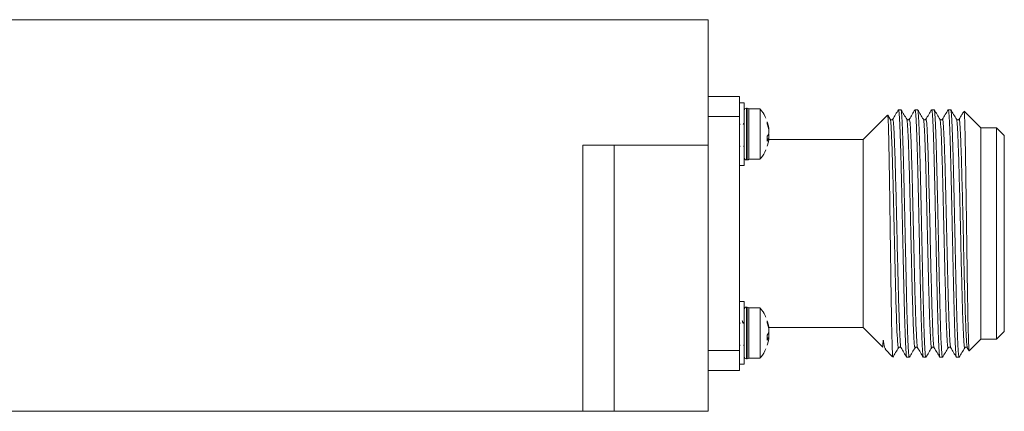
# Model space of a CAD drawing. Header units: millimetres. Extents: x 12 to 566, y 52 to 356.
# Tile 5 of 9: x 233 to 296, y 52 to 77. Entities that reach past the tile are written whole.
import ezdxf

# ---------------------------------------------------------------- set-up
doc = ezdxf.new("R2010")
doc.units = ezdxf.units.MM

msp = doc.modelspace()

# ---------------------------------------------------------------- linework, layer by layer
at = {"color": 7, "linetype": 'Continuous', "lineweight": 15}
for p, q in [((116.694, 76.826), (276.694, 76.826)), ((276.694, 76.826), (276.694, 68.826)), ((278.694, 71.926), (276.694, 71.926)), ((278.694, 70.639), (278.694, 71.926)), ((278.994, 71.526), (278.694, 71.526)), ((278.994, 68.763), (278.994, 71.526)), ((279.182, 71.176), (279.144, 71.176)), ((280.015, 71.126), (279.294, 71.126)), ((279.294, 68.915), (279.294, 71.126)), ((280.015, 68.915), (280.015, 71.126)), ((289, 71.076), (288.842, 71.076)), ((290.059, 71.076), (289.9, 71.076)), ((291.117, 71.076), (290.959, 71.076)), ((292.175, 71.076), (292.017, 71.076)), ((276.694, 70.639), (278.694, 70.639)), ((278.694, 70.639), (278.694, 55.714)), ((288.142, 70.725), (286.594, 69.176)), ((288.313, 70.47), (288.155, 70.729)), ((294.094, 69.926), (293.04, 70.98)), ((280.465, 70.308), (280.544, 70.026)), ((280.544, 69.896), (280.465, 70.178)), ((295.094, 69.926), (294.094, 69.926)), ((294.094, 63.176), (294.094, 69.926)), ((295.594, 69.426), (295.094, 69.926)), ((295.094, 63.176), (295.094, 69.926)), ((280.465, 69.073), (280.465, 69.387)), ((280.56, 69.213), (280.465, 69.213)), ((286.594, 69.176), (280.567, 69.176)), ((286.594, 63.176), (286.594, 69.176)), ((295.594, 63.176), (295.594, 69.426)), ((276.694, 68.826), (268.694, 68.826)), ((268.694, 68.826), (268.694, 51.826)), ((270.694, 68.826), (270.694, 51.826)), ((276.694, 51.826), (276.694, 68.826)), ((278.694, 68.81), (278.747, 68.726)), ((278.956, 68.729), (278.994, 68.82)), ((278.994, 67.526), (278.994, 68.763)), ((279.294, 68.915), (279.294, 67.926)), ((280.015, 68.915), (280.015, 67.926)), ((280.465, 68.745), (280.544, 69.027)), ((279.144, 67.876), (279.182, 67.876)), ((279.294, 67.926), (280.015, 67.926)), ((278.694, 67.526), (278.994, 67.526)), ((286.594, 57.176), (286.594, 63.176)), ((294.094, 56.426), (294.094, 63.176)), ((295.094, 56.426), (295.094, 63.176)), ((295.594, 56.926), (295.594, 63.176)), ((278.994, 58.826), (278.694, 58.826)), ((278.994, 56.063), (278.994, 58.826)), ((279.182, 58.476), (279.144, 58.476)), ((280.015, 58.426), (279.294, 58.426)), ((279.294, 56.215), (279.294, 58.426)), ((280.015, 56.215), (280.015, 58.426)), ((280.465, 57.608), (280.544, 57.326)), ((280.544, 57.196), (280.465, 57.478)), ((280.465, 56.373), (280.465, 56.687)), ((280.567, 57.176), (286.594, 57.176)), ((286.594, 57.176), (287.844, 55.927)), ((295.094, 56.426), (295.594, 56.926)), ((278.694, 56.11), (278.747, 56.026)), ((278.956, 56.029), (278.994, 56.12)), ((278.994, 54.826), (278.994, 56.063)), ((279.294, 56.215), (279.294, 55.226)), ((280.015, 56.215), (280.015, 55.226)), ((280.56, 56.513), (280.465, 56.513)), ((280.465, 56.045), (280.544, 56.327)), ((293.372, 55.704), (294.094, 56.426)), ((294.094, 56.426), (295.094, 56.426)), ((278.694, 55.714), (276.694, 55.714)), ((278.694, 54.426), (278.694, 55.714)), ((278.694, 54.426), (278.694, 55.714)), ((287.983, 55.787), (288.468, 55.303)), ((293.233, 55.884), (293.349, 55.693)), ((278.694, 54.826), (278.994, 54.826)), ((279.144, 55.176), (279.182, 55.176)), ((279.294, 55.226), (280.015, 55.226)), ((289.371, 55.276), (289.529, 55.276)), ((290.429, 55.276), (290.588, 55.276)), ((291.488, 55.276), (291.646, 55.276)), ((292.546, 55.276), (292.704, 55.276)), ((276.694, 54.426), (278.694, 54.426)), ((276.694, 54.426), (278.694, 54.426)), ((268.694, 51.826), (203.694, 51.826)), ((270.694, 51.826), (268.694, 51.826)), ((276.694, 51.826), (270.694, 51.826))]:
    msp.add_line(p, q, dxfattribs=at)
at = {"color": 8, "linetype": 'Continuous', "lineweight": 15}
for p, q in [((279.144, 71.176), (279.144, 68.896)), ((279.182, 67.876), (279.182, 71.176)), ((280.544, 69.19), (280.465, 69.19)), ((279.144, 68.896), (279.144, 67.876)), ((279.144, 58.476), (279.144, 56.196)), ((279.182, 55.176), (279.182, 58.476)), ((279.144, 56.196), (279.144, 55.176)), ((280.544, 56.49), (280.465, 56.49))]:
    msp.add_line(p, q, dxfattribs=at)
at = {"color": 7, "linetype": 'Continuous', "lineweight": 15, "flags": 128}
msp.add_lwpolyline([(287.846, 55.928), (287.844, 55.975), (287.845, 56.054), (287.848, 56.149), (287.854, 56.264), (287.86, 56.322), (287.863, 56.341), (287.87, 56.357), (287.871, 56.358), (287.872, 56.358), (287.873, 56.357), (287.873, 56.357), (287.873, 56.357), (287.873, 56.357), (287.873, 56.357), (287.873, 56.357), (287.873, 56.357), (287.873, 56.357), (287.874, 56.356), (287.874, 56.355), (287.875, 56.355), (287.876, 56.352), (287.878, 56.348), (287.88, 56.341), (287.884, 56.328), (287.892, 56.279), (287.892, 56.279)], dxfattribs=at)
at = {"color": 7, "linetype": 'Continuous', "lineweight": 15}
for centre, radius, start, end in [((279.144, 71.026), 0.15, 90, 180), ((279.182, 71.026), 0.15, 41.81031, 90), ((280.025, 69.77), 0.582, 318.97608, 332.85653), ((280.025, 69.456), 0.582, 318.97608, 332.85653), ((279.144, 68.026), 0.15, 180, 270), ((279.182, 68.026), 0.15, 270, 318.18969), ((279.144, 58.326), 0.15, 90, 180), ((279.182, 58.326), 0.15, 41.81031, 90), ((280.025, 57.07), 0.582, 318.97608, 332.85653), ((280.025, 56.756), 0.582, 318.97608, 332.85653), ((279.144, 55.326), 0.15, 180, 270), ((279.182, 55.326), 0.15, 270, 318.18969)]:
    msp.add_arc(centre, radius, start, end, dxfattribs=at)
for points, knots in [([(280.368, 70.533), (280.358, 70.567), (280.291, 70.786), (280.137, 70.962), (280.007, 71.109)], [0, 0, 0, 0, 0.15869, 1, 1, 1, 1]), ([(288.839, 71.076), (288.777, 70.975), (288.655, 70.773), (288.533, 70.571), (288.471, 70.47)], [0, 0, 0, 0, 0.500015, 1, 1, 1, 1]), ([(288.842, 71.056), (288.849, 71.052), (288.866, 71.042), (288.892, 70.765), (288.92, 70.271), (288.949, 69.574), (288.977, 68.69), (289.006, 67.658), (289.034, 66.489), (289.068, 65.003), (289.102, 63.385), (289.136, 61.785), (289.165, 60.462), (289.194, 59.254), (289.222, 58.146), (289.25, 57.19), (289.279, 56.398), (289.307, 55.799), (289.336, 55.424), (289.357, 55.258), (289.369, 55.29), (289.371, 55.296)], [0, 0, 0, 0, 0.0402359, 0.0947173, 0.1476638, 0.2021456, 0.2550922, 0.3095741, 0.3625203, 0.4170021, 0.4999474, 0.5575763, 0.6105226, 0.6650041, 0.7179505, 0.7724323, 0.8253789, 0.8798605, 0.932807, 0.9872889, 1, 1, 1, 1]), ([(289.371, 70.469), (289.31, 70.57), (289.188, 70.772), (289.065, 70.974), (289.004, 71.075)], [0, 0, 0, 0, 0.499983, 1, 1, 1, 1]), ([(289.006, 71.044), (289.011, 71.04), (289.026, 71.027), (289.05, 70.762), (289.079, 70.272), (289.107, 69.574), (289.135, 68.691), (289.164, 67.658), (289.192, 66.489), (289.226, 65.003), (289.26, 63.385), (289.295, 61.785), (289.324, 60.462), (289.352, 59.254), (289.38, 58.146), (289.409, 57.19), (289.437, 56.398), (289.466, 55.799), (289.494, 55.423), (289.515, 55.258), (289.527, 55.29), (289.529, 55.296)], [0, 0, 0, 0, 0.029049, 0.084166, 0.137729, 0.192846, 0.24641, 0.301527, 0.35509, 0.410207, 0.49412, 0.55242, 0.605983, 0.6611, 0.714664, 0.769781, 0.823344, 0.878461, 0.932025, 0.987142, 1, 1, 1, 1]), ([(289.897, 71.076), (289.836, 70.975), (289.714, 70.773), (289.591, 70.571), (289.53, 70.47)], [0, 0, 0, 0, 0.500019, 1, 1, 1, 1]), ([(289.9, 71.056), (289.907, 71.052), (289.924, 71.042), (289.95, 70.765), (289.979, 70.271), (290.007, 69.574), (290.036, 68.69), (290.064, 67.658), (290.092, 66.489), (290.126, 65.003), (290.16, 63.385), (290.195, 61.785), (290.224, 60.462), (290.252, 59.254), (290.28, 58.146), (290.309, 57.19), (290.337, 56.398), (290.366, 55.799), (290.394, 55.424), (290.415, 55.258), (290.427, 55.29), (290.429, 55.296)], [0, 0, 0, 0, 0.0402359, 0.0947179, 0.1476643, 0.2021461, 0.2550922, 0.3095744, 0.3625209, 0.4170022, 0.4999474, 0.5575763, 0.6105225, 0.665004, 0.7179504, 0.7724327, 0.8253788, 0.8798607, 0.932807, 0.9872895, 1, 1, 1, 1]), ([(290.43, 70.469), (290.368, 70.57), (290.246, 70.772), (290.124, 70.974), (290.062, 71.075)], [0, 0, 0, 0, 0.499983, 1, 1, 1, 1]), ([(290.065, 71.044), (290.07, 71.04), (290.084, 71.027), (290.108, 70.762), (290.137, 70.272), (290.165, 69.574), (290.194, 68.691), (290.222, 67.658), (290.251, 66.489), (290.284, 65.003), (290.319, 63.385), (290.353, 61.785), (290.382, 60.462), (290.41, 59.254), (290.439, 58.146), (290.467, 57.19), (290.496, 56.398), (290.524, 55.799), (290.552, 55.424), (290.574, 55.258), (290.586, 55.29), (290.588, 55.296)], [0, 0, 0, 0, 0.029128, 0.08424, 0.137799, 0.192912, 0.246471, 0.301583, 0.355143, 0.410255, 0.494159, 0.552454, 0.606013, 0.661125, 0.714685, 0.769797, 0.823356, 0.878468, 0.932027, 0.987139, 1, 1, 1, 1]), ([(290.955, 71.076), (290.894, 70.975), (290.772, 70.773), (290.649, 70.571), (290.588, 70.47)], [0, 0, 0, 0, 0.5000184, 1, 1, 1, 1]), ([(290.959, 71.056), (290.966, 71.052), (290.982, 71.042), (291.008, 70.765), (291.037, 70.271), (291.065, 69.574), (291.094, 68.69), (291.122, 67.658), (291.151, 66.489), (291.184, 65.003), (291.219, 63.385), (291.253, 61.785), (291.282, 60.462), (291.31, 59.254), (291.339, 58.146), (291.367, 57.19), (291.396, 56.398), (291.424, 55.799), (291.453, 55.424), (291.474, 55.258), (291.486, 55.29), (291.488, 55.296)], [0, 0, 0, 0, 0.040235, 0.094717, 0.147664, 0.202146, 0.255092, 0.309574, 0.36252, 0.417002, 0.499947, 0.557576, 0.610523, 0.665004, 0.71795, 0.772433, 0.825379, 0.879861, 0.932807, 0.987289, 1, 1, 1, 1]), ([(291.488, 70.47), (291.426, 70.571), (291.304, 70.773), (291.182, 70.975), (291.12, 71.076)], [0, 0, 0, 0, 0.499996, 1, 1, 1, 1]), ([(291.123, 71.045), (291.128, 71.041), (291.143, 71.028), (291.167, 70.762), (291.195, 70.272), (291.224, 69.574), (291.252, 68.691), (291.28, 67.658), (291.309, 66.489), (291.343, 65.003), (291.377, 63.385), (291.411, 61.785), (291.44, 60.463), (291.469, 59.254), (291.497, 58.146), (291.525, 57.19), (291.554, 56.398), (291.582, 55.799), (291.611, 55.424), (291.632, 55.258), (291.644, 55.29), (291.646, 55.296)], [0, 0, 0, 0, 0.029763, 0.084839, 0.138363, 0.193439, 0.246963, 0.30204, 0.355564, 0.41064, 0.494482, 0.55274, 0.606264, 0.66134, 0.714864, 0.76994, 0.823465, 0.878541, 0.932065, 0.987142, 1, 1, 1, 1]), ([(292.013, 71.076), (291.952, 70.975), (291.83, 70.773), (291.707, 70.571), (291.646, 70.47)], [0, 0, 0, 0, 0.500018, 1, 1, 1, 1]), ([(292.017, 71.056), (292.024, 71.052), (292.041, 71.042), (292.067, 70.765), (292.095, 70.271), (292.124, 69.574), (292.152, 68.69), (292.18, 67.658), (292.209, 66.489), (292.243, 65.003), (292.277, 63.385), (292.311, 61.785), (292.34, 60.462), (292.369, 59.254), (292.397, 58.146), (292.425, 57.19), (292.454, 56.398), (292.482, 55.799), (292.511, 55.424), (292.532, 55.258), (292.544, 55.29), (292.546, 55.296)], [0, 0, 0, 0, 0.040236, 0.094718, 0.147664, 0.202146, 0.255092, 0.309574, 0.362521, 0.417003, 0.499946, 0.557574, 0.610521, 0.665002, 0.717949, 0.772431, 0.825377, 0.879859, 0.932805, 0.987287, 1, 1, 1, 1]), ([(292.546, 70.47), (292.484, 70.571), (292.362, 70.773), (292.24, 70.975), (292.179, 71.076)], [0, 0, 0, 0, 0.499991, 1, 1, 1, 1]), ([(292.181, 71.045), (292.186, 71.041), (292.201, 71.029), (292.225, 70.763), (292.254, 70.272), (292.282, 69.574), (292.311, 68.691), (292.339, 67.658), (292.367, 66.489), (292.401, 65.003), (292.435, 63.385), (292.47, 61.785), (292.499, 60.462), (292.527, 59.254), (292.555, 58.146), (292.584, 57.19), (292.612, 56.398), (292.641, 55.799), (292.669, 55.424), (292.69, 55.258), (292.702, 55.29), (292.704, 55.296)], [0, 0, 0, 0, 0.0301933, 0.0852454, 0.1387457, 0.1937976, 0.2472982, 0.3023496, 0.3558503, 0.4109022, 0.4947141, 0.5529453, 0.6064455, 0.6614974, 0.7149977, 0.7700492, 0.8235497, 0.8786016, 0.9321021, 0.9871535, 1, 1, 1, 1]), ([(288.48, 55.315), (288.478, 55.309), (288.471, 55.282), (288.457, 55.466), (288.44, 55.856), (288.422, 56.478), (288.404, 57.277), (288.386, 58.251), (288.369, 59.351), (288.351, 60.567), (288.333, 61.85), (288.314, 63.213), (288.296, 64.556), (288.278, 65.849), (288.26, 67.015), (288.242, 68.079), (288.225, 68.989), (288.207, 69.736), (288.189, 70.291), (288.171, 70.625), (288.158, 70.763), (288.151, 70.723), (288.15, 70.717)], [0, 0, 0, 0, 0.0146953, 0.0686569, 0.1241866, 0.1780923, 0.2335763, 0.2872341, 0.3424624, 0.3958757, 0.4508524, 0.505329, 0.5643005, 0.6170306, 0.6712916, 0.7239631, 0.7781767, 0.8306035, 0.8845648, 0.9367502, 0.9904633, 1, 1, 1, 1]), ([(288.472, 70.47), (288.445, 70.449), (288.392, 70.405), (288.339, 70.447), (288.313, 70.469)], [0, 0, 0, 0, 0.49951, 1, 1, 1, 1]), ([(289.529, 70.469), (289.503, 70.447), (289.45, 70.405), (289.397, 70.449), (289.37, 70.47)], [0, 0, 0, 0, 0.500484, 1, 1, 1, 1]), ([(290.588, 70.47), (290.562, 70.449), (290.509, 70.405), (290.456, 70.447), (290.43, 70.469)], [0, 0, 0, 0, 0.499506, 1, 1, 1, 1]), ([(291.646, 70.469), (291.619, 70.447), (291.567, 70.405), (291.514, 70.449), (291.487, 70.47)], [0, 0, 0, 0, 0.500511, 1, 1, 1, 1]), ([(292.705, 70.47), (292.679, 70.449), (292.626, 70.405), (292.573, 70.447), (292.546, 70.469)], [0, 0, 0, 0, 0.499522, 1, 1, 1, 1]), ([(293.011, 70.975), (292.97, 70.907), (292.868, 70.739), (292.765, 70.57), (292.704, 70.469)], [0, 0, 0, 0, 0.400658, 1, 1, 1, 1]), ([(293.026, 70.966), (293.029, 70.97), (293.037, 70.981), (293.052, 70.76), (293.069, 70.325), (293.087, 69.668), (293.105, 68.84), (293.123, 67.844), (293.14, 66.73), (293.158, 65.508), (293.175, 64.313), (293.192, 63.047), (293.209, 61.801), (293.228, 60.516), (293.245, 59.361), (293.263, 58.308), (293.281, 57.406), (293.299, 56.669), (293.317, 56.117), (293.334, 55.806), (293.347, 55.623), (293.354, 55.709), (293.355, 55.721)], [0, 0, 0, 0, 0.02558, 0.079709, 0.135422, 0.189309, 0.244774, 0.29841, 0.353615, 0.407005, 0.461958, 0.50538, 0.564875, 0.6176, 0.671856, 0.724523, 0.778731, 0.831152, 0.885106, 0.937283, 0.990988, 1, 1, 1, 1]), ([(278.735, 70.135), (278.722, 70.166), (278.708, 70.199), (278.695, 70.232), (278.694, 70.233)], [0, 0, 0, 0, 0.954616, 1, 1, 1, 1]), ([(278.994, 70.242), (278.992, 70.238), (278.971, 70.205), (278.95, 70.172), (278.932, 70.143)], [0, 0, 0, 0, 0.113043, 1, 1, 1, 1]), ([(280.465, 70.178), (280.467, 70.201), (280.472, 70.247), (280.467, 70.288), (280.465, 70.308)], [0, 0, 0, 0, 0.499984, 1, 1, 1, 1]), ([(280.544, 70.026), (280.549, 69.996), (280.561, 69.937), (280.568, 69.876), (280.568, 69.842), (280.562, 69.844), (280.56, 69.844)], [0, 0, 0, 0, 0.282645, 0.565531, 0.84304, 1, 1, 1, 1]), ([(280.544, 69.504), (280.549, 69.52), (280.561, 69.551), (280.568, 69.631), (280.567, 69.725), (280.558, 69.817), (280.548, 69.872), (280.544, 69.896)], [0, 0, 0, 0, 0.211808, 0.423797, 0.631756, 0.837915, 1, 1, 1, 1]), ([(280.544, 69.549), (280.549, 69.533), (280.561, 69.502), (280.568, 69.422), (280.567, 69.328), (280.56, 69.251), (280.553, 69.211), (280.551, 69.202)], [0, 0, 0, 0, 0.235472, 0.471145, 0.702338, 0.931566, 1, 1, 1, 1]), ([(280.56, 69.209), (280.559, 69.21), (280.556, 69.213), (280.548, 69.199), (280.544, 69.19)], [0, 0, 0, 0, 0.353272, 1, 1, 1, 1]), ([(280.544, 69.027), (280.549, 69.056), (280.561, 69.115), (280.568, 69.18), (280.567, 69.198), (280.566, 69.207)], [0, 0, 0, 0, 0.335258, 0.670834, 1, 1, 1, 1]), ([(280.02, 67.946), (280.038, 67.964), (280.2, 68.121), (280.291, 68.331), (280.371, 68.518)], [0, 0, 0, 0, 0.113413, 1, 1, 1, 1]), ([(280.368, 57.833), (280.358, 57.867), (280.291, 58.086), (280.137, 58.261), (280.007, 58.409)], [0, 0, 0, 0, 0.158673, 1, 1, 1, 1]), ([(278.735, 57.435), (278.722, 57.466), (278.708, 57.499), (278.695, 57.532), (278.694, 57.533)], [0, 0, 0, 0, 0.954488, 1, 1, 1, 1]), ([(278.935, 57.437), (278.922, 57.468), (278.895, 57.53), (278.869, 57.592), (278.856, 57.624)], [0, 0, 0, 0, 0.49981, 1, 1, 1, 1]), ([(278.994, 57.542), (278.992, 57.538), (278.971, 57.505), (278.95, 57.472), (278.932, 57.443)], [0, 0, 0, 0, 0.113055, 1, 1, 1, 1]), ([(280.465, 57.478), (280.467, 57.501), (280.472, 57.547), (280.467, 57.588), (280.465, 57.608)], [0, 0, 0, 0, 0.499993, 1, 1, 1, 1]), ([(280.544, 57.326), (280.549, 57.296), (280.561, 57.237), (280.568, 57.176), (280.568, 57.142), (280.562, 57.144), (280.56, 57.144)], [0, 0, 0, 0, 0.282641, 0.565524, 0.843043, 1, 1, 1, 1]), ([(280.544, 56.804), (280.549, 56.82), (280.561, 56.851), (280.568, 56.931), (280.567, 57.025), (280.558, 57.117), (280.548, 57.172), (280.544, 57.196)], [0, 0, 0, 0, 0.211808, 0.423797, 0.631785, 0.837945, 1, 1, 1, 1]), ([(280.544, 56.849), (280.549, 56.833), (280.561, 56.802), (280.568, 56.722), (280.567, 56.628), (280.56, 56.551), (280.553, 56.511), (280.551, 56.502)], [0, 0, 0, 0, 0.2354709, 0.4711158, 0.7023407, 0.9315325, 1, 1, 1, 1]), ([(280.56, 56.509), (280.559, 56.51), (280.556, 56.513), (280.548, 56.499), (280.544, 56.49)], [0, 0, 0, 0, 0.35327, 1, 1, 1, 1]), ([(280.544, 56.327), (280.549, 56.356), (280.561, 56.415), (280.568, 56.48), (280.567, 56.498), (280.566, 56.507)], [0, 0, 0, 0, 0.335269, 0.670824, 1, 1, 1, 1]), ([(287.892, 56.279), (287.92, 56.105), (287.968, 55.807), (288.014, 55.829), (288.034, 55.838)], [0, 0, 0, 0, 0.583585, 1, 1, 1, 1]), ([(288.842, 55.883), (288.868, 55.905), (288.921, 55.948), (288.974, 55.905), (289.001, 55.883)], [0, 0, 0, 0, 0.500141, 1, 1, 1, 1]), ([(289.9, 55.883), (289.927, 55.905), (289.979, 55.948), (290.032, 55.905), (290.059, 55.883)], [0, 0, 0, 0, 0.499975, 1, 1, 1, 1]), ([(290.958, 55.883), (290.985, 55.905), (291.038, 55.948), (291.091, 55.905), (291.117, 55.883)], [0, 0, 0, 0, 0.499956, 1, 1, 1, 1]), ([(292.017, 55.883), (292.043, 55.905), (292.096, 55.948), (292.149, 55.905), (292.176, 55.883)], [0, 0, 0, 0, 0.500112, 1, 1, 1, 1]), ([(293.075, 55.883), (293.101, 55.904), (293.154, 55.948), (293.207, 55.905), (293.234, 55.883)], [0, 0, 0, 0, 0.499784, 1, 1, 1, 1]), ([(280.02, 55.246), (280.038, 55.264), (280.2, 55.421), (280.291, 55.631), (280.371, 55.818)], [0, 0, 0, 0, 0.113411, 1, 1, 1, 1]), ([(288.475, 55.278), (288.536, 55.379), (288.658, 55.581), (288.781, 55.782), (288.842, 55.883)], [0, 0, 0, 0, 0.500017, 1, 1, 1, 1]), ([(289.001, 55.883), (289.062, 55.782), (289.184, 55.58), (289.307, 55.378), (289.368, 55.277)], [0, 0, 0, 0, 0.49999, 1, 1, 1, 1]), ([(289.533, 55.278), (289.595, 55.379), (289.717, 55.581), (289.839, 55.783), (289.9, 55.884)], [0, 0, 0, 0, 0.499999, 1, 1, 1, 1]), ([(290.059, 55.883), (290.12, 55.782), (290.243, 55.58), (290.365, 55.378), (290.426, 55.277)], [0, 0, 0, 0, 0.500005, 1, 1, 1, 1]), ([(290.591, 55.278), (290.653, 55.378), (290.775, 55.58), (290.897, 55.782), (290.959, 55.883)], [0, 0, 0, 0, 0.500012, 1, 1, 1, 1]), ([(291.117, 55.883), (291.179, 55.782), (291.301, 55.58), (291.423, 55.378), (291.484, 55.277)], [0, 0, 0, 0, 0.499985, 1, 1, 1, 1]), ([(291.649, 55.277), (291.711, 55.378), (291.833, 55.58), (291.955, 55.782), (292.017, 55.883)], [0, 0, 0, 0, 0.500004, 1, 1, 1, 1]), ([(292.175, 55.883), (292.236, 55.783), (292.359, 55.581), (292.481, 55.379), (292.542, 55.278)], [0, 0, 0, 0, 0.500006, 1, 1, 1, 1]), ([(292.708, 55.277), (292.769, 55.378), (292.891, 55.58), (293.014, 55.782), (293.075, 55.883)], [0, 0, 0, 0, 0.50001, 1, 1, 1, 1])]:
    msp.add_open_spline(points, degree=3, knots=knots, dxfattribs=at)
at = {"color": 8, "linetype": 'Continuous', "lineweight": 15}
for points, knots in [([(288.842, 55.937), (288.835, 55.916), (288.814, 55.85), (288.778, 56.241), (288.733, 57.113), (288.687, 58.481), (288.642, 60.167), (288.598, 61.988), (288.556, 63.836), (288.513, 65.671), (288.468, 67.415), (288.422, 68.894), (288.377, 69.909), (288.34, 70.416), (288.319, 70.416), (288.313, 70.416)], [0, 0, 0, 0, 0.038859, 0.119632, 0.205293, 0.293038, 0.379627, 0.462068, 0.539091, 0.6199, 0.705582, 0.79333, 0.879903, 0.962312, 1, 1, 1, 1]), ([(289.001, 55.905), (288.999, 55.901), (288.983, 55.854), (288.952, 56.205), (288.908, 57.02), (288.862, 58.362), (288.816, 60.032), (288.773, 61.851), (288.73, 63.701), (288.687, 65.542), (288.642, 67.301), (288.596, 68.804), (288.551, 69.863), (288.509, 70.438), (288.483, 70.441), (288.471, 70.443)], [0, 0, 0, 0, 0.00933, 0.089743, 0.175253, 0.263098, 0.350038, 0.433019, 0.510352, 0.590858, 0.676426, 0.764284, 0.851184, 0.934085, 1, 1, 1, 1]), ([(289.9, 55.937), (289.894, 55.915), (289.873, 55.846), (289.837, 56.226), (289.792, 57.086), (289.746, 58.444), (289.701, 60.125), (289.658, 61.944), (289.615, 63.792), (289.572, 65.628), (289.527, 67.376), (289.482, 68.864), (289.436, 69.89), (289.4, 70.409), (289.378, 70.414), (289.371, 70.416)], [0, 0, 0, 0, 0.037362, 0.118023, 0.203634, 0.2914, 0.37809, 0.460689, 0.537794, 0.618491, 0.704123, 0.791893, 0.878566, 0.961134, 1, 1, 1, 1]), ([(290.059, 55.895), (290.058, 55.892), (290.043, 55.841), (290.013, 56.172), (289.969, 56.953), (289.923, 58.269), (289.877, 59.923), (289.833, 61.738), (289.791, 63.588), (289.748, 65.43), (289.703, 67.198), (289.658, 68.723), (289.612, 69.813), (289.569, 70.424), (289.542, 70.444), (289.53, 70.452)], [0, 0, 0, 0, 0.004617, 0.084681, 0.169986, 0.257817, 0.344941, 0.428274, 0.505841, 0.586001, 0.671367, 0.759212, 0.8463, 0.929555, 1, 1, 1, 1]), ([(290.959, 55.936), (290.952, 55.915), (290.932, 55.843), (290.896, 56.212), (290.852, 57.059), (290.806, 58.407), (290.76, 60.083), (290.717, 61.901), (290.675, 63.749), (290.632, 65.585), (290.587, 67.337), (290.541, 68.833), (290.496, 69.872), (290.459, 70.403), (290.437, 70.413), (290.43, 70.416)], [0, 0, 0, 0, 0.035094, 0.115641, 0.201193, 0.288977, 0.375759, 0.458516, 0.535704, 0.616286, 0.70186, 0.789648, 0.876415, 0.95914, 1, 1, 1, 1]), ([(291.117, 55.883), (291.103, 55.949), (291.074, 56.084), (291.03, 56.903), (290.984, 58.173), (290.938, 59.816), (290.894, 61.625), (290.852, 63.475), (290.809, 65.319), (290.765, 67.095), (290.719, 68.64), (290.673, 69.761), (290.63, 70.411), (290.602, 70.447), (290.588, 70.464)], [0, 0, 0, 0, 0.079523, 0.164561, 0.252311, 0.339556, 0.423181, 0.500985, 0.580743, 0.665844, 0.753612, 0.840823, 0.924373, 1, 1, 1, 1]), ([(292.017, 55.935), (292.011, 55.914), (291.991, 55.84), (291.956, 56.199), (291.911, 57.033), (291.865, 58.371), (291.82, 60.041), (291.776, 61.857), (291.734, 63.705), (291.691, 65.542), (291.646, 67.298), (291.6, 68.802), (291.555, 69.853), (291.517, 70.398), (291.495, 70.412), (291.487, 70.417)], [0, 0, 0, 0, 0.03257, 0.112972, 0.198438, 0.286208, 0.373053, 0.455935, 0.533189, 0.613628, 0.699115, 0.786889, 0.873719, 0.956571, 1, 1, 1, 1]), ([(292.175, 55.897), (292.162, 55.951), (292.134, 56.065), (292.091, 56.841), (292.045, 58.082), (291.999, 59.709), (291.955, 61.513), (291.913, 63.362), (291.87, 65.207), (291.826, 66.992), (291.78, 68.552), (291.734, 69.723), (291.69, 70.335), (291.661, 70.561), (291.647, 70.466), (291.646, 70.463)], [0, 0, 0, 0, 0.073903, 0.158724, 0.246443, 0.333857, 0.417827, 0.495971, 0.575377, 0.660263, 0.748003, 0.835387, 0.919282, 0.997347, 1, 1, 1, 1]), ([(293.075, 55.934), (293.069, 55.913), (293.05, 55.837), (293.015, 56.186), (292.971, 57.006), (292.925, 58.335), (292.879, 59.999), (292.836, 61.813), (292.793, 63.661), (292.75, 65.499), (292.706, 67.258), (292.66, 68.77), (292.614, 69.834), (292.576, 70.393), (292.554, 70.412), (292.546, 70.418)], [0, 0, 0, 0, 0.030449, 0.110691, 0.196048, 0.283785, 0.370673, 0.453665, 0.530975, 0.611254, 0.696634, 0.784375, 0.871249, 0.95421, 1, 1, 1, 1]), ([(293.234, 55.909), (293.221, 55.951), (293.194, 56.046), (293.152, 56.781), (293.106, 57.993), (293.06, 59.602), (293.016, 61.4), (292.974, 63.249), (292.931, 65.095), (292.887, 66.887), (292.841, 68.467), (292.795, 69.665), (292.751, 70.314), (292.721, 70.555), (292.706, 70.458), (292.704, 70.449)], [0, 0, 0, 0, 0.0685347, 0.1530515, 0.2406486, 0.3281419, 0.4123685, 0.4908335, 0.5698077, 0.654393, 0.7420133, 0.8294794, 0.9136348, 0.9920068, 1, 1, 1, 1])]:
    msp.add_open_spline(points, degree=3, knots=knots, dxfattribs=at)

doc.saveas('drawing.dxf')
